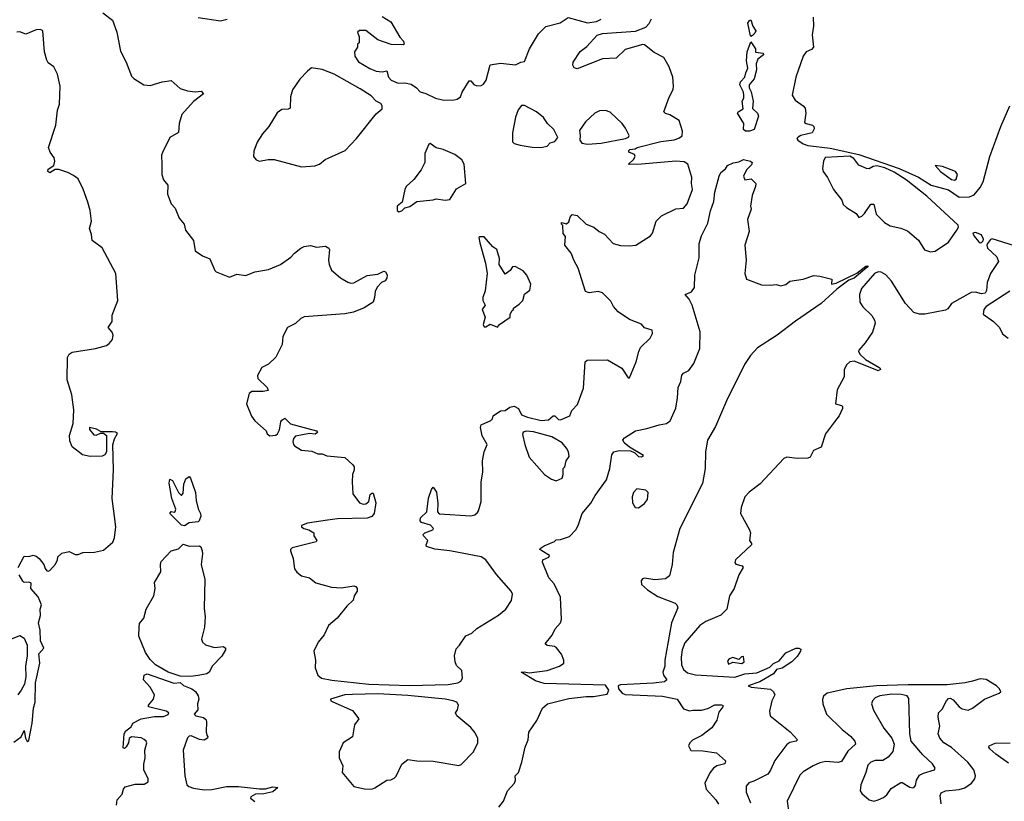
# Model space of a CAD drawing. Extents: x 1995161 to 2088924, y 769148 to 906007.
# Tile 146 of 256: x 2043575 to 2050147, y 786274 to 791489. Entities that reach past the tile are written whole.
import ezdxf

# ---------------------------------------------------------------- set-up
doc = ezdxf.new("R2010")
doc.units = 0

msp = doc.modelspace()

# ---------------------------------------------------------------- linework, layer by layer
at = {"layer": '0CON20XD'}
for points in [[(2044130, 791535), (2044193.3, 791485), (2044222.9, 791405), (2044247.7, 791277.7), (2044285.8, 791205.8), (2044321.2, 791111.2), (2044335.9, 791095.9), (2044403.9, 791053.9), (2044445, 791048.8), (2044526, 791074), (2044585, 791083.8), (2044645, 791030), (2044694.5, 791014.5), (2044745, 791007.1), (2044785, 791011.2), (2044802.5, 790995), (2044735, 790943.8), (2044656.2, 790855), (2044638.6, 790795), (2044634.3, 790735.7), (2044577, 790703), (2044527, 790603), (2044520.8, 790585), (2044522.7, 790522.7), (2044522.5, 790455), (2044535, 790420), (2044563.8, 790385), (2044561.4, 790325), (2044585, 790260), (2044611.4, 790231.4), (2044640, 790165), (2044672, 790125), (2044681.2, 790085), (2044734, 790015), (2044746.4, 789946.4), (2044794.1, 789914.1), (2044843, 789893), (2044876.4, 789816.4), (2044886.4, 789806.4), (2044975, 789770), (2045025, 789791.2), (2045085, 789781.4), (2045145, 789806.2), (2045235, 789821.2), (2045315, 789855.8), (2045385.6, 789904.4), (2045408.6, 789931.4), (2045451.2, 789965), (2045474.5, 789975.5), (2045515, 789982.2), (2045555, 789971.5), (2045615, 789976.9), (2045638.8, 789965), (2045642, 789955), (2045636.7, 789885), (2045640, 789855), (2045655, 789817.5), (2045715, 789766.7), (2045765, 789736.7), (2045785, 789730), (2045805, 789733.3), (2045895, 789781.2), (2045965, 789791.4), (2046005, 789812), (2046016.9, 789806.9), (2046026.9, 789786.9), (2046025, 789763.3), (2046015, 789746.2), (2045990, 789735), (2045960, 789705), (2045946.7, 789675), (2045943.3, 789635), (2045933.3, 789605), (2045875, 789566.2), (2045802.7, 789537.3), (2045744.2, 789525.8), (2045473.9, 789506.1), (2045451.1, 789495), (2045415, 789462.5), (2045363.3, 789435), (2045331.2, 789375), (2045327.7, 789322.3), (2045285, 789237.5), (2045235, 789190), (2045191.7, 789168.3), (2045161.2, 789115), (2045164.6, 789094.6), (2045226, 789035), (2045232.5, 789015), (2045200.9, 789009.1), (2045125, 789009.2), (2045106.7, 788995), (2045088, 788925), (2045122.9, 788842.9), (2045145, 788812.5), (2045220, 788745), (2045227.5, 788725), (2045245, 788713.3), (2045284.1, 788715.9), (2045295, 788726.2), (2045307.8, 788752.2), (2045317.1, 788805), (2045325, 788818), (2045345, 788830), (2045382.9, 788792.9), (2045555, 788746.7), (2045562.5, 788735), (2045546.4, 788723.6), (2045508.3, 788728.3), (2045415, 788711.2), (2045402, 788695), (2045398, 788675), (2045401.2, 788655), (2045410, 788645), (2045455, 788616.7), (2045525, 788610), (2045565, 788593.3), (2045593, 788593), (2045625, 788580), (2045745, 788567.5), (2045798.3, 788518.3), (2045806.7, 788505), (2045807.5, 788485), (2045796.7, 788455), (2045793.3, 788405), (2045797.5, 788325), (2045842.5, 788265), (2045866.7, 788256.7), (2045885, 788258.8), (2045905.8, 788274.2), (2045915, 788320), (2045925, 788330), (2045935, 788330), (2045950.8, 788265), (2045941.1, 788195), (2045925.6, 788175), (2045895, 788163.4), (2045695, 788157.8), (2045630.2, 788149.8), (2045495, 788130), (2045456.7, 788115), (2045456.2, 788105), (2045471.2, 788095), (2045505.4, 788085.4), (2045537.5, 788065), (2045537.5, 788045), (2045557.5, 788015), (2045553.3, 788005), (2045392.5, 787965), (2045383.3, 787955), (2045383.3, 787945), (2045400, 787895), (2045408.8, 787825), (2045425, 787802.5), (2045455, 787777.5), (2045510, 787765), (2045552.3, 787732.3), (2045655, 787702), (2045721.7, 787698.3), (2045805, 787711.2), (2045818.3, 787708.3), (2045826.7, 787695), (2045826.7, 787675), (2045807.5, 787645), (2045800, 787615), (2045758, 787575), (2045693.8, 787495), (2045635, 787446.2), (2045606, 787385), (2045566.7, 787335), (2045538.8, 787275), (2045548.8, 787215), (2045546.2, 787165), (2045564, 787115), (2045590, 787095), (2045658.5, 787081.5), (2045905, 787055.8), (2046176.1, 787046.2), (2046435, 787054), (2046500, 787065), (2046520, 787075), (2046530, 787095), (2046525.8, 787145.8), (2046490.3, 787180.3), (2046480.6, 787205), (2046475.8, 787245), (2046487.5, 787292.5), (2046511.2, 787315), (2046552.1, 787377.9), (2046593.6, 787396.4), (2046625, 787428), (2046770, 787515), (2046820, 787555), (2046856.4, 787613.6), (2046863.3, 787655), (2046856.2, 787675), (2046758.3, 787788.3), (2046686.7, 787885), (2046655, 787904.2), (2046446.7, 787945), (2046345, 787957.3), (2046290, 787975), (2046286.7, 787985), (2046300, 788015), (2046270, 788045), (2046268.8, 788055), (2046280, 788065), (2046333.3, 788085), (2046336.2, 788095), (2046316.4, 788116.4), (2046256.7, 788135), (2046246.7, 788145), (2046250, 788165), (2046293.3, 788205), (2046303.9, 788296.1), (2046322.5, 788355), (2046335, 788370), (2046356.4, 788336.4), (2046366.4, 788263.6), (2046363.8, 788205), (2046375, 788191.2), (2046585, 788178.6), (2046612.5, 788185), (2046629.5, 788200.5), (2046638.1, 788211.9), (2046655.4, 788275), (2046655.3, 788405), (2046665, 788470), (2046664.6, 788545), (2046674.4, 788605), (2046694, 788655), (2046662, 788712), (2046651.4, 788768.6), (2046654, 788785), (2046718.8, 788815), (2046730, 788825), (2046734.1, 788845.9), (2046785, 788880), (2046815, 788882.5), (2046846.4, 788903.6), (2046875, 788911.2), (2046903.3, 788895), (2046925, 788852.5), (2046965, 788836.7), (2047055, 788815.4), (2047105, 788820), (2047135, 788846.9), (2047146.4, 788846.4), (2047172, 788822), (2047185, 788818.6), (2047246.2, 788845), (2047259.5, 788880.5), (2047297.9, 788922.1), (2047338.8, 789031.2), (2047350, 789205), (2047363, 789217), (2047498.8, 789218.8), (2047593, 789163), (2047635, 789100), (2047645, 789100), (2047690, 789205), (2047706.2, 789275), (2047718.3, 789301.7), (2047782.5, 789365), (2047797.5, 789395), (2047797, 789417)], [(2044765, 791502.5), (2044915, 791480.9), (2044958.7, 791491.3)], [(2045995, 791510), (2046052.5, 791475), (2046113, 791373), (2046137.5, 791345), (2046140, 791325), (2046135, 791320), (2046055, 791322.5), (2045965, 791353.3), (2045885, 791416.7), (2045843, 791417), (2045830, 791405), (2045840, 791375), (2045840, 791335), (2045830, 791325), (2045830, 791305), (2045810, 791275), (2045812.5, 791245), (2045837, 791207), (2045912.3, 791162.3), (2045955, 791146.2), (2045995, 791140), (2046025, 791147.5), (2046037.1, 791105), (2046054.6, 791084.6), (2046100, 791065), (2046145, 791068), (2046187.6, 791057.6), (2046223.8, 791035), (2046247.9, 791007.9), (2046285, 790996.9), (2046349.2, 790965), (2046405, 790950.8), (2046475, 790954.4), (2046495, 790958.8), (2046516.1, 790973.9), (2046527.5, 791005), (2046575, 791080), (2046585, 791080), (2046606.5, 791056.5), (2046626.4, 791046.4), (2046655, 791049.1), (2046671.1, 791058.9), (2046688.2, 791085), (2046715, 791187.5), (2046785, 791197.5), (2046885, 791186.7), (2046920, 791205), (2046945, 791210), (2046978.1, 791295), (2047036.8, 791393.2), (2047087.5, 791442.5), (2047181.7, 791468.3), (2047235, 791503.3), (2047365, 791467.1), (2047425, 791477.5), (2047455, 791491.2)], [(2047797, 789417), (2047745, 789433.3), (2047725, 789457.5), (2047645, 789487.5), (2047569.6, 789539.6), (2047539.2, 789575), (2047520.3, 789610.3), (2047465, 789667.1), (2047435, 789675.5), (2047375, 789666.5), (2047352, 789675), (2047301.9, 789831.9), (2047275, 789878.8), (2047255, 789931.2), (2047213.8, 789985), (2047217, 790043), (2047203, 790063), (2047200, 790115), (2047190, 790125), (2047190, 790135), (2047225, 790127.5), (2047240.7, 790139.3), (2047248.3, 790171.7), (2047261.7, 790188.3), (2047295, 790183.3), (2047356.7, 790125), (2047407.5, 790105), (2047443.3, 790075), (2047477.3, 790057.3), (2047535.9, 789995.9), (2047585, 789982.5), (2047645, 789979.2), (2047687.5, 789985), (2047785, 790046.7), (2047798, 790065), (2047822.5, 790145), (2047859.4, 790180.6), (2047955, 790226.2), (2048005, 790231.2), (2048030.3, 790259.7), (2048066.5, 790355), (2048058.1, 790395), (2048061.1, 790435), (2048035.4, 790525), (2048010.6, 790540.6), (2047954.8, 790545.2), (2047724.3, 790524.3), (2047642.5, 790522.5), (2047637.5, 790525), (2047672.5, 790555), (2047682.5, 790575), (2047678.3, 790588.3), (2047640, 790605), (2047640, 790615), (2047648.3, 790621.7), (2047683.3, 790626.7), (2047696, 790636), (2047853.3, 790675), (2047942.3, 790687.7), (2047975, 790697.8), (2047996.1, 790713.9), (2047999.5, 790745), (2047976.4, 790816.4), (2047915, 790852.9), (2047885, 790863.1), (2047874.2, 790875), (2047910.7, 790970.7), (2047936.6, 791023.4), (2047939.2, 791045), (2047934.2, 791105), (2047910.5, 791175), (2047875, 791235.5), (2047809, 791269), (2047745, 791321.1), (2047735, 791323.1), (2047615, 791290), (2047555, 791232.5), (2047465, 791226.7), (2047295, 791160.8), (2047275, 791166.7), (2047266.2, 791185), (2047270, 791205), (2047315, 791275.8), (2047359.8, 791310.2), (2047430, 791385), (2047464.2, 791395.8), (2047685, 791411.9), (2047755, 791439.6), (2047777.1, 791462.9), (2047792.5, 791495)], [(2048455, 791376.7), (2048451.9, 791381.9), (2048435.6, 791465), (2048445, 791482.9), (2048455, 791488), (2048468.6, 791445), (2048488.1, 791415), (2048482.4, 791397.6), (2048465, 791383.8), (2048455, 791376.7)], [(2048870.8, 791505), (2048873.5, 791445), (2048863.4, 791386.6), (2048872.8, 791305), (2048860.2, 791289.8), (2048825, 791273.3), (2048804.8, 791245), (2048754.4, 791105), (2048730.4, 790985), (2048751.1, 790951.1), (2048804.8, 790914.8), (2048817.5, 790897.5), (2048821.2, 790865), (2048812.8, 790802.8), (2048823.3, 790795), (2048865.3, 790785.3), (2048875.6, 790775), (2048878.6, 790761.4), (2048865, 790734.4), (2048787.5, 790715), (2048770, 790705), (2048762.5, 790695), (2048767.5, 790685), (2048805, 790660), (2048835, 790650), (2048985, 790631.4), (2049175, 790588.6), (2049444.1, 790495.9), (2049575, 790437.5), (2049657.5, 790385), (2049775, 790352.9), (2049845, 790305.4), (2049915, 790306.7), (2049945, 790321.1), (2049985, 790368.4), (2050005, 790407.7), (2050050.7, 790575), (2050122.5, 790775), (2050183.3, 790915)], [(2043564.3, 787835), (2043605, 787910), (2043635, 787906.7), (2043665, 787915.8), (2043685, 787910), (2043705, 787894.2), (2043735.7, 787855), (2043745, 787827.5), (2043755, 787811.2), (2043765, 787808.8), (2043776.7, 787815), (2043813.6, 787856.4), (2043827.5, 787885), (2043830, 787905), (2043855, 787930), (2043905, 787940), (2043945, 787921.2), (2043965, 787920), (2043997, 787933), (2044073.9, 787936.1), (2044135, 787948.8), (2044196.2, 788003.8), (2044208, 788032), (2044217.5, 788105), (2044190.9, 788295), (2044201.8, 788485), (2044197.3, 788652.7), (2044208, 788692), (2044227, 788727), (2044215, 788737.5), (2044195, 788740), (2044118.3, 788738.3), (2044087, 788757), (2044041.7, 788768.3), (2044040, 788755), (2044069.3, 788719.3), (2044085, 788716.7), (2044115, 788730), (2044135, 788730), (2044153.8, 788713.8), (2044153.8, 788605), (2044143.9, 788586.1), (2044125, 788576.7), (2044045.9, 788574.1), (2043995, 788586.7), (2043925, 788638.8), (2043908.6, 788678.6), (2043906.8, 788715), (2043931.1, 788795), (2043936.7, 788885), (2043922, 788985), (2043892.5, 789085), (2043893.3, 789235), (2043905, 789257.5), (2043925, 789270), (2044080, 789295), (2044155, 789316), (2044172.7, 789327.3), (2044193.8, 789355), (2044198.8, 789385), (2044192, 789405), (2044166.2, 789435), (2044192, 789475), (2044191.7, 789518.3), (2044229.4, 789615), (2044217.5, 789795), (2044125, 789966), (2044058, 790015), (2044054, 790055), (2044040.8, 790095), (2044054, 790145), (2044046, 790215), (2044030.5, 790270.5), (2043998.8, 790358.8), (2043965, 790426.7), (2043935, 790450), (2043895, 790470), (2043835, 790489.2), (2043811.2, 790488.8), (2043775, 790466), (2043762.5, 790475), (2043765, 790491.2), (2043802.5, 790515), (2043810, 790545), (2043805.9, 790565.9), (2043777.5, 790605), (2043767.5, 790635), (2043816.7, 790785), (2043826.7, 790885), (2043840, 790925), (2043844, 791045), (2043826.2, 791125), (2043803.3, 791175), (2043765, 791201.2), (2043755, 791217.5), (2043741.1, 791275), (2043729.6, 791415), (2043713.3, 791423.3), (2043685, 791422), (2043615, 791392.3), (2043575, 791408.4), (2043556.2, 791405)], [(2048445, 790744.2), (2048420, 790745), (2048406.2, 790755), (2048408.2, 790795), (2048366.2, 790865), (2048370, 790875), (2048402.9, 790895), (2048398, 790945), (2048407.8, 790965), (2048408.8, 790985), (2048405, 791006.2), (2048380.6, 791055), (2048386.4, 791073.6), (2048414.4, 791105), (2048420.5, 791135), (2048435.4, 791164.6), (2048426.4, 791215), (2048430.8, 791275), (2048455, 791340), (2048486.2, 791295), (2048485, 791272.5), (2048536.2, 791266.2), (2048540, 791255), (2048501.9, 791225), (2048491.2, 791195), (2048492.7, 791155), (2048476.2, 791095), (2048444.5, 791055), (2048443.8, 791035), (2048457.3, 791007.3), (2048469.6, 790945), (2048466.2, 790896.2), (2048500, 790865), (2048506.2, 790845), (2048477.5, 790755), (2048445, 790744.2)], [(2045455, 790507.5), (2045545, 790514.5), (2045576.7, 790525), (2045614.1, 790555.9), (2045746.2, 790615), (2045822, 790695), (2045955, 790860), (2045993.8, 790895), (2045994.2, 790915), (2045985, 790929.2), (2045955, 790945.6), (2045919.6, 790979.6), (2045847.9, 791027.9), (2045673.8, 791125), (2045594.7, 791155.3), (2045523.2, 791166.8), (2045495, 791146), (2045445, 791092.5), (2045395, 791020), (2045382, 790975), (2045380.7, 790899.3), (2045367.7, 790892.3), (2045325, 790889.2), (2045292.4, 790867.6), (2045238, 790775), (2045196.4, 790726.4), (2045159.1, 790670.9), (2045137.7, 790612.3), (2045136, 790575), (2045153.1, 790553.1), (2045175, 790545.8), (2045233.2, 790556.8), (2045273.7, 790556.3), (2045455, 790507.5)], [(2047054.2, 790635.8), (2047095, 790644.2), (2047115, 790667.5), (2047147.5, 790675), (2047167, 790703), (2047140, 790755), (2047098, 790795), (2047070, 790835), (2047025, 790874.3), (2046945, 790916), (2046925, 790917.1), (2046901.8, 790888.2), (2046885, 790837.5), (2046863.5, 790733.5), (2046863.4, 790673.4), (2046875, 790662.9), (2046915, 790650.7), (2046995, 790637.1), (2047054.2, 790635.8)], [(2047365, 790657.1), (2047455, 790664.3), (2047618.8, 790695), (2047639.2, 790705), (2047642, 790715), (2047618, 790765), (2047595, 790796.2), (2047515, 790872), (2047485, 790882.5), (2047445, 790880.8), (2047414.4, 790865.6), (2047352.1, 790807.9), (2047311.7, 790748.3), (2047316.7, 790715), (2047312.5, 790685), (2047327.5, 790665), (2047365, 790657.1)], [(2046105, 790206.7), (2046125, 790213.8), (2046146.4, 790233.6), (2046177.7, 790242.3), (2046225, 790276.2), (2046333.6, 790286.4), (2046355, 790293.3), (2046415, 790284), (2046445, 790290), (2046490.5, 790359.5), (2046552.5, 790395), (2046540.8, 790525), (2046525, 790553.8), (2046478.2, 790588.2), (2046401.8, 790621.8), (2046354.2, 790634.2), (2046315, 790663.3), (2046305, 790657.5), (2046280, 790595), (2046278.8, 790535), (2046255, 790487.5), (2046205, 790423.3), (2046154, 790375), (2046144.3, 790355), (2046127.7, 790272.3), (2046094.4, 790245), (2046095, 790216.7), (2046105, 790206.7)], [(2046773.8, 786235), (2046803.3, 786275), (2046830, 786345), (2046876.7, 786395), (2046883.3, 786415), (2046882.5, 786445), (2046903.6, 786466.4), (2046926.7, 786535), (2046948, 786635), (2046968, 786685), (2046973.8, 786735), (2047025.9, 786814.1), (2047063.9, 786896.1), (2047096.7, 786925), (2047239.9, 786960.1), (2047355, 786974.5), (2047404, 786974), (2047495, 786988.3), (2047506.4, 787015), (2047485, 787048.8), (2047075, 787060.5), (2047017.3, 787077.3), (2046922.5, 787135), (2046942.5, 787137.5), (2046975, 787130.6), (2047095, 787147.5), (2047177.5, 787175), (2047206.2, 787195), (2047206.2, 787215), (2047192, 787255), (2047158, 787298), (2047145, 787306.7), (2047095, 787313.6), (2047082.9, 787325), (2047128.1, 787381.9), (2047147.8, 787425), (2047184.4, 787465), (2047192, 787488), (2047185.4, 787635), (2047141.5, 787725), (2047107.5, 787765), (2047065, 787870), (2047066.7, 787885), (2047107.6, 787902.4), (2047110, 787915), (2047058.8, 787945), (2047046.7, 787955), (2047049.3, 787960.7), (2047075, 787978), (2047145, 788007.5), (2047155, 788017.5), (2047185, 788020), (2047245, 788041.4), (2047285.8, 788085), (2047303.1, 788115), (2047328.1, 788195), (2047386, 788264), (2047414.7, 788315.3), (2047492.2, 788417.8), (2047514.2, 788495), (2047528, 788585), (2047541.2, 788605), (2047575, 788614.5), (2047651.7, 788611.7), (2047680, 788600), (2047705, 788574), (2047725, 788572.5), (2047738.3, 788581.7), (2047645, 788637.5), (2047610, 788665), (2047601.2, 788685), (2047611.7, 788698.3), (2047685, 788746.2), (2047760.5, 788760.5), (2047843.4, 788786.6), (2047892.5, 788795), (2047916.6, 788813.4), (2047953.7, 788896.3), (2047965.4, 788965.4), (2047969.1, 789035), (2047987.8, 789075), (2047995, 789116.7), (2048005, 789130.8), (2048040.9, 789149.1), (2048073.3, 789195), (2048115.3, 789294.7), (2048116.1, 789406.1), (2048062.5, 789585), (2048044, 789625), (2048017.5, 789655), (2048058, 789672), (2048078.6, 789701.4), (2048080, 789785), (2048110.5, 789899.5), (2048109.4, 789995), (2048125, 790046), (2048168.2, 790131.8), (2048185, 790212.5), (2048206.9, 790275), (2048215, 790337.5), (2048242.9, 790445), (2048255, 790468.8), (2048286.4, 790493.6), (2048300, 790515), (2048336.7, 790533.3), (2048375, 790541.2), (2048405, 790556.5), (2048452.5, 790545), (2048463.1, 790535), (2048459.8, 790520.2), (2048425, 790486.2), (2048406.7, 790445), (2048415, 790420), (2048456.4, 790426.4), (2048487.5, 790395), (2048486.7, 790375), (2048463.3, 790315), (2048453.3, 790245), (2048456.2, 790225), (2048433.3, 790155), (2048443.3, 790075), (2048413.8, 789985), (2048423.3, 789885), (2048414.1, 789795.9), (2048425, 789757.5), (2048525, 789718.8), (2048583, 789717), (2048623, 789723), (2048655, 789713.3), (2048687.5, 789722.5), (2048715.9, 789744.1), (2048805, 789757.5), (2048875, 789782.5), (2048915, 789778), (2048995, 789756.7), (2048993.8, 789723.8), (2049025, 789731.5), (2049162.1, 789797.9), (2049223.1, 789845), (2049237.2, 789847.2), (2049230, 789835), (2049145.3, 789765), (2049109.1, 789750.9), (2049028.6, 789691.4), (2048924.3, 789595), (2048752.2, 789477.8), (2048630, 789385), (2048500, 789300), (2048452.1, 789247.9), (2048412.5, 789187.5), (2048292.5, 788945), (2048218.4, 788775), (2048166.3, 788683.7), (2048151.6, 788605), (2048149.7, 788495), (2048132.8, 788395), (2047981.8, 788095), (2047936, 787935), (2047929.2, 787855), (2047911.1, 787778.9), (2047885, 787759.3), (2047815, 787752.1), (2047745, 787762.5), (2047732, 787758), (2047722.2, 787745), (2047725, 787720.6), (2047765.6, 787685), (2047835, 787639.6), (2047902.9, 787612.9), (2047950, 787595), (2047962, 787585), (2047967.5, 787565), (2047925.8, 787464.2), (2047880, 787215), (2047880.8, 787175), (2047867.5, 787135), (2047872.5, 787115), (2047894, 787085), (2047878.1, 787071.9), (2047805, 787061.6), (2047585, 787050.8), (2047568.8, 787045), (2047571.5, 787025), (2047595, 786996.2), (2047615, 786987.7), (2047864.8, 786974.8), (2047962.5, 786955), (2048005, 786890), (2048045, 786877.5), (2048067, 786883), (2048125, 786882.9), (2048167.4, 786892.6), (2048215, 786917.3), (2048258.3, 786918.3), (2048267.5, 786915), (2048267.5, 786905), (2048241.7, 786868.3), (2048228.1, 786815), (2048195, 786764.2), (2048127.4, 786712.6), (2048065, 786682), (2048048, 786665), (2048038.8, 786645), (2048055, 786613.8), (2048135, 786610), (2048225, 786596.7), (2048286, 786545), (2048282, 786525), (2048228.5, 786511.5), (2048204.7, 786495.3), (2048181.1, 786465), (2048146.9, 786395), (2048156.9, 786355), (2048221.4, 786285), (2048238.8, 786255)], [(2049655, 789940.7), (2049685, 789944.7), (2049774.7, 790005), (2049830.8, 790085), (2049840, 790105), (2049838.5, 790118.5), (2049630.3, 790310.3), (2049490.7, 790420.7), (2049412, 790472), (2049349.5, 790499.5), (2049295, 790513.1), (2049270.5, 790509.5), (2049245, 790493.1), (2049227.5, 790495), (2049175, 790518.6), (2049142.5, 790562.5), (2049115, 790579.2), (2048950, 790570), (2048939.1, 790545), (2048934.2, 790495), (2048938, 790475), (2048966.2, 790435), (2049005.9, 790355.9), (2049063.3, 790285), (2049070, 790255), (2049092.5, 790235), (2049157.5, 790195), (2049175, 790170), (2049195, 790177.5), (2049212.5, 790195), (2049255, 790257.5), (2049275, 790257.5), (2049291.3, 790191.3), (2049346.5, 790135), (2049385, 790112.4), (2049455, 790097.1), (2049500.3, 790080.3), (2049575, 790018.2), (2049615, 789953.3), (2049655, 789940.7)], [(2049815, 790417.3), (2049825, 790424.4), (2049835.3, 790455), (2049820.5, 790475), (2049735, 790508.3), (2049684.5, 790515.5), (2049721.7, 790475), (2049795, 790422.9), (2049815, 790417.3)], [(2046765, 789437.5), (2046776.7, 789455), (2046847.5, 789505), (2046847.5, 789525), (2046860.7, 789549.3), (2046870, 789555), (2046870, 789565), (2046909.2, 789590.8), (2046932.5, 789615), (2046945, 789657.5), (2046980, 789685), (2046986.7, 789725), (2046958.8, 789785), (2046935, 789812.5), (2046881.7, 789841.7), (2046865, 789840), (2046847.5, 789815), (2046815, 789790), (2046774.5, 789855), (2046776.9, 789895), (2046758.8, 789955), (2046732.8, 789972.8), (2046675, 790040), (2046645, 790040), (2046640, 790035), (2046645, 790000), (2046684.4, 789865), (2046694.4, 789795), (2046680.9, 789679.1), (2046666, 789635), (2046666.2, 789615), (2046681.2, 789585), (2046661.2, 789555), (2046682, 789505), (2046668.6, 789455), (2046675, 789438.8), (2046685, 789438.8), (2046715, 789456.7), (2046765, 789437.5)], [(2050215, 789980), (2050065, 790026.7), (2050055, 790023.1), (2050034.3, 789995.7), (2050029.8, 789985), (2050033.7, 789965), (2050095.9, 789905.9), (2050107.1, 789875), (2050055.4, 789795), (2050032.7, 789735), (2050028.8, 789681.2), (2050020, 789665), (2049995, 789658.6), (2049955, 789670.5), (2049925, 789667.6), (2049794, 789595), (2049769.7, 789560.3), (2049755, 789550.3), (2049616.6, 789523.4), (2049580, 789525), (2049542.1, 789535), (2049487.7, 789595), (2049393.5, 789745), (2049355, 789786.1), (2049325.1, 789805.1), (2049305, 789806.3), (2049280.5, 789795), (2049194.3, 789695), (2049179.2, 789655), (2049181.8, 789605), (2049202.8, 789572.8), (2049262, 789515), (2049280.4, 789485), (2049284.5, 789465), (2049266.9, 789405), (2049218, 789332), (2049176, 789285), (2049174.3, 789275), (2049184.4, 789255), (2049221, 789221), (2049315, 789166.9), (2049320, 789155), (2049305, 789146.5), (2049295, 789149.6), (2049145, 789210), (2049115, 789206.2), (2049093.6, 789186.4), (2049078.3, 789151.7), (2049077.5, 789105), (2049030.7, 789019.3), (2049020, 788925), (2049060, 788915), (2049067, 788907), (2049066.7, 788895), (2049043.3, 788845), (2049013.3, 788805), (2048953.9, 788726.1), (2048923.6, 788636.4), (2048872.5, 788615), (2048850, 788570), (2048835, 788563.8), (2048765, 788562), (2048695, 788570.6), (2048675, 788562.2), (2048518.2, 788391.8), (2048444.3, 788335.7), (2048415.5, 788305), (2048390, 788235), (2048386.7, 788195), (2048445.8, 788085), (2048452, 788065), (2048446.2, 788015), (2048460, 787995), (2048459.2, 787985), (2048352.5, 787885), (2048348.3, 787868.3), (2048355, 787856.7), (2048397.5, 787845), (2048403.8, 787835), (2048374.5, 787785), (2048344.3, 787695), (2048312.9, 787645), (2048295, 787556.7), (2048253.8, 787516.2), (2048212.7, 787497.3), (2048155.3, 787474.7), (2048115, 787446.8), (2048015, 787332.4), (2047996.4, 787285), (2047989.4, 787235), (2047993, 787185), (2048005, 787153.3), (2048031.6, 787131.6), (2048085, 787117.4), (2048347.4, 787102.6), (2048415.6, 787125), (2048495, 787131.2), (2048581.4, 787168.6), (2048606.1, 787193.9), (2048645, 787211.9), (2048688.8, 787265), (2048755, 787296.2), (2048775, 787296), (2048789.1, 787289.1), (2048786.9, 787275), (2048765, 787240.9), (2048728.9, 787205), (2048665, 787163.5), (2048626.9, 787153.1), (2048605.2, 787124.8), (2048515, 787071.3), (2048437.5, 787045), (2048457.5, 787035), (2048585, 787022.5), (2048607.1, 787005), (2048615.8, 786985), (2048595.7, 786945), (2048578.8, 786875), (2048583.3, 786845), (2048718.3, 786738.3), (2048766.2, 786685), (2048756.7, 786675), (2048715, 786666.5), (2048695, 786652.9), (2048614, 786546), (2048587, 786483), (2048568.1, 786455), (2048475, 786408.1), (2048441.7, 786398.3), (2048424.4, 786375.6), (2048424.3, 786335), (2048451.5, 786265)], [(2049985, 790000.4), (2049995, 790001.5), (2050006.3, 790013.7), (2050007.6, 790025), (2049995, 790054), (2049955, 790068.8), (2049937.5, 790065), (2049945.8, 790045), (2049975, 790009.5), (2049985, 790000.4)], [(2050182.8, 789677.2), (2050026.1, 789575), (2050011.1, 789555), (2050005.8, 789525), (2050075.5, 789475.5), (2050113.8, 789435), (2050135, 789393.8), (2050173.1, 789363.1)], [(2047155, 788412.5), (2047195, 788430), (2047202.5, 788455), (2047202.5, 788495), (2047213.6, 788506.4), (2047223.3, 788545), (2047243.3, 788575), (2047238.8, 788605), (2047225, 788630), (2047195, 788666), (2047126, 788705), (2047005, 788739.2), (2046955, 788742.5), (2046935, 788736.7), (2046931.7, 788721.7), (2046946.2, 788655), (2046975, 788570), (2047077.5, 788455), (2047125, 788422.5), (2047155, 788412.5)], [(2044675, 788111.5), (2044655, 788117.5), (2044577.5, 788195), (2044585, 788207.5), (2044605, 788202.5), (2044613, 788207), (2044615.9, 788224.1), (2044589.2, 788295), (2044572.4, 788397.6), (2044577.5, 788422.5), (2044595.5, 788415.5), (2044635, 788333.3), (2044655, 788313.3), (2044665, 788330), (2044670.7, 788389.3), (2044683.3, 788425), (2044705, 788440), (2044715, 788430), (2044748, 788335), (2044751.7, 788281.7), (2044766.1, 788226.1), (2044782.5, 788195), (2044783, 788177), (2044773.3, 788145), (2044765, 788138.8), (2044705, 788131.9), (2044675, 788111.5)], [(2047705, 788231.9), (2047745, 788260), (2047765, 788286.7), (2047768.8, 788335), (2047755, 788350), (2047695, 788358), (2047672.5, 788335), (2047662.7, 788305), (2047664.5, 788265), (2047682.9, 788235), (2047705, 788231.9)], [(2044715, 787106.2), (2044645, 787109.5), (2044565.7, 787135), (2044482.2, 787185), (2044445, 787221.1), (2044415, 787266.2), (2044370, 787375), (2044371.1, 787435), (2044375, 787460), (2044402.5, 787495), (2044420, 787555), (2044470, 787645), (2044480, 787695), (2044474.2, 787735), (2044516.2, 787805), (2044513.8, 787855), (2044518.8, 787875), (2044586, 787945), (2044635, 787958.1), (2044665, 787988.8), (2044705, 787976), (2044775, 787978.1), (2044782.7, 787972.7), (2044792.9, 787945), (2044795.6, 787925), (2044785.7, 787855), (2044810.6, 787755), (2044807, 787563), (2044811.9, 787505), (2044808.2, 787435), (2044788, 787355), (2044794, 787335), (2044815, 787318.8), (2044875, 787301.2), (2044935, 787306.2), (2044947.5, 787295), (2044948.8, 787285), (2044925, 787243.3), (2044861.2, 787178.8), (2044838.8, 787135), (2044824.3, 787125.7), (2044765, 787114.5), (2044715, 787106.2)], [(2043535, 786669.4), (2043585.7, 786704.3), (2043605, 786746.7), (2043614.2, 786695), (2043625, 786672.5), (2043635, 786680), (2043658.8, 786795), (2043667.5, 786895), (2043678.6, 786935), (2043680, 787065), (2043708.8, 787195), (2043702.3, 787257.7), (2043736.7, 787295), (2043713.1, 787345), (2043712, 787415), (2043700.6, 787465), (2043713.9, 787513.9), (2043710.8, 787555), (2043721.2, 787585), (2043699.1, 787639.1), (2043650, 787695), (2043650.3, 787730.3), (2043635, 787737.1), (2043605, 787733.3), (2043595, 787743.8), (2043571.9, 787785)], [(2043515, 787355.8), (2043575, 787380), (2043605, 787362.5), (2043625.6, 787315), (2043625.5, 787244.5), (2043614.4, 787175), (2043616.5, 787103.5), (2043606, 787055), (2043583.8, 787015), (2043563.3, 786985)], [(2048305, 787190), (2048335, 787202.5), (2048395, 787193.8), (2048410, 787205), (2048405, 787240), (2048391.7, 787238.3), (2048375, 787220), (2048335, 787232.5), (2048310, 787225), (2048298.3, 787211.7), (2048305, 787190)], [(2044222, 786248), (2044224.3, 786285), (2044258.8, 786321.2), (2044266.7, 786355), (2044279.5, 786370.5), (2044345, 786388), (2044405, 786388), (2044431.2, 786405), (2044432.5, 786425), (2044402.5, 786485), (2044403, 786523), (2044412.5, 786565), (2044410, 786615), (2044422.5, 786665), (2044420, 786675), (2044406.2, 786686.2), (2044385, 786698), (2044320, 786705), (2044306.4, 786693.6), (2044300, 786665), (2044285, 786637.5), (2044275, 786627.5), (2044265, 786630), (2044271.4, 786725), (2044284.2, 786745), (2044318.9, 786771.1), (2044330, 786795), (2044386, 786825), (2044475, 786840.9), (2044535, 786839.2), (2044565, 786854.4), (2044571.2, 786865), (2044552.5, 786875), (2044435.6, 786905), (2044434.6, 786915), (2044467.4, 786955), (2044475.3, 786985), (2044445.9, 787035.9), (2044400.8, 787085), (2044406, 787115), (2044425.7, 787124.3), (2044602.9, 787062.9), (2044645, 787066.5), (2044667.4, 787047.4), (2044724.2, 787025), (2044747.6, 787007.6), (2044766.8, 786976.8), (2044770.8, 786955), (2044760.8, 786925), (2044763.3, 786885), (2044740, 786855), (2044750, 786845), (2044802.7, 786832.7), (2044818.3, 786818.3), (2044822.5, 786805), (2044818.3, 786738.3), (2044824, 786715), (2044830, 786705), (2044827.5, 786695), (2044805, 786683.1), (2044775, 786686.7), (2044718.3, 786711.7), (2044705, 786708.8), (2044695, 786697.5), (2044666.7, 786615), (2044677.3, 786445), (2044690, 786385), (2044703.2, 786373.2), (2044735, 786362.5), (2044805, 786350.8), (2044857.3, 786352.7), (2044955, 786373.8), (2045035, 786373.8), (2045175, 786356.7), (2045215, 786356.7), (2045265, 786370), (2045297, 786367), (2045265, 786336.7), (2045205, 786324.2), (2045148.8, 786321.2), (2045116.7, 786305), (2045116.2, 786295), (2045143.5, 786273.5)], [(2049725, 786256.7), (2049717.8, 786312.2), (2049725, 786330), (2049755, 786343.5), (2049846.1, 786353.9), (2049883.8, 786365), (2049928, 786395), (2049950, 786425), (2049954, 786445), (2049942.5, 786485), (2049903.1, 786535), (2049795, 786633.1), (2049743.3, 786663.3), (2049716, 786696), (2049705.5, 786725), (2049715.5, 786775.5), (2049704.5, 786835.5), (2049706.4, 786863.6), (2049731.9, 786888.1), (2049761.4, 786945), (2049775, 786959.2), (2049785, 786961.4), (2049805, 786951.4), (2049844.4, 786905), (2049865, 786890), (2049905, 786882.5), (2049935, 786895.8), (2050015, 786956), (2050112.5, 786995), (2050123.8, 787005), (2050115.5, 787025), (2050095.4, 787045), (2050025, 787086.4), (2049985, 787091.1), (2049934.3, 787075.7), (2049885, 787063.5), (2049765, 787050.9), (2049505, 787051.5), (2049293.8, 787043.8), (2049094.9, 787025.1), (2048963.8, 786995), (2048940.8, 786975), (2048934.1, 786954.1), (2048936.2, 786925), (2048960.8, 786855), (2049065, 786752.9), (2049119.2, 786709.2), (2049148.1, 786675), (2049152.9, 786655), (2049102.4, 786607.6), (2049060.6, 786539.4), (2049035, 786533.6), (2048955, 786538.8), (2048915, 786530), (2048870.1, 786509.9), (2048805, 786470.5), (2048781.5, 786448.5), (2048697.5, 786275), (2048709.1, 786195)], [(2045925, 786356.2), (2045945, 786363.3), (2046025, 786416.2), (2046053, 786417), (2046075, 786427.5), (2046087.7, 786442.3), (2046125, 786522.5), (2046165, 786553.3), (2046225, 786544), (2046335, 786542), (2046505, 786513.8), (2046520.7, 786519.3), (2046603.8, 786605), (2046632, 786665), (2046632.7, 786692.7), (2046615, 786730), (2046585, 786766.7), (2046493.3, 786845), (2046483.3, 786865), (2046496.7, 786885), (2046503.8, 786915), (2046492, 786935), (2046468.8, 786945), (2046415, 786955.2), (2046165, 786979.5), (2045965, 786990.9), (2045795, 786986.9), (2045745, 786985.3), (2045650, 786955), (2045652.5, 786945), (2045665, 786937.5), (2045795, 786880), (2045837.5, 786825), (2045810, 786785), (2045795.7, 786705), (2045733.3, 786665), (2045706.2, 786605), (2045706.7, 786565), (2045731.7, 786511.7), (2045727, 786467), (2045805, 786373.3), (2045876.4, 786356.4), (2045925, 786356.2)], [(2049275, 786276), (2049305, 786284), (2049340.5, 786299.5), (2049361.7, 786318.3), (2049390.8, 786359.2), (2049455, 786400), (2049465, 786400), (2049515, 786368.8), (2049535, 786363.3), (2049545, 786367.5), (2049555, 786380), (2049560.8, 786415), (2049581.7, 786448.3), (2049607.2, 786462.8), (2049680, 786485), (2049686.2, 786495), (2049667.1, 786525), (2049603.7, 786583.7), (2049524.4, 786675), (2049516.4, 786725), (2049509.7, 786959.7), (2049497.5, 786977.5), (2049457.7, 786987.7), (2049395, 786989.6), (2049315, 786978.7), (2049284.7, 786965.3), (2049266, 786945), (2049260.8, 786925), (2049272.6, 786882.6), (2049343, 786763), (2049395.8, 786695), (2049410.8, 786655), (2049402.6, 786607.4), (2049371.2, 786568.8), (2049335, 786546.9), (2049285, 786545.5), (2049255, 786535.6), (2049235.8, 786515), (2049223.3, 786466.7), (2049188.8, 786385), (2049183.8, 786345), (2049195.8, 786325.8), (2049245, 786283.8), (2049275, 786276)], [(2050175, 786529.4), (2050089.5, 786589.5), (2050050, 786625), (2050044, 786635), (2050046.7, 786645), (2050085, 786662.5), (2050185.5, 786664.5)]]:
    msp.add_lwpolyline(points, dxfattribs=at)

doc.saveas('drawing.dxf')
